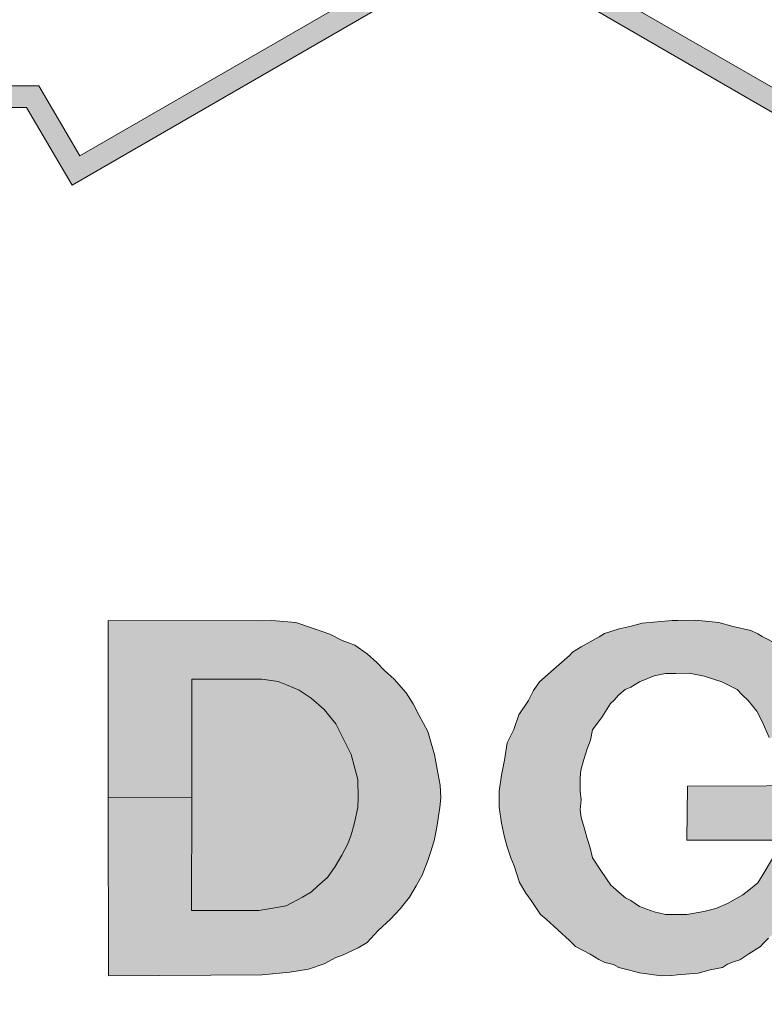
# Model space of a CAD drawing. Header units: millimetres. Extents: x -15 to 226, y -21 to 63.
# Tile 51 of 62: x 198.11 to 199.83, y -16.5 to -14.22. Entities that reach past the tile are written whole.
import ezdxf

# ---------------------------------------------------------------- set-up
doc = ezdxf.new("R2010")
doc.units = ezdxf.units.MM
doc.layers.add('25', color=7, linetype='Continuous')
doc.layers.add('STEMPEL', color=7, linetype='Continuous')

# ---------------------------------------------------------------- blocks, each defined once
blk = doc.blocks.new('2411')
at = {"layer": '25', "true_color": 0xff0d0d}
for points in [[(-25.427, 3.448), (-25.428, 3.187), (-25.272, 3.187), (-25.235, 3.193), (-25.209, 3.198), (-25.171, 3.218), (-25.15, 3.23), (-25.136, 3.243), (-25.113, 3.263), (-25.095, 3.289), (-25.08, 3.315), (-25.066, 3.341), (-25.058, 3.362), (-25.051, 3.387), (-25.043, 3.425), (-25.042, 3.448), (-25.043, 3.49), (-25.051, 3.522), (-25.058, 3.548), (-25.071, 3.574), (-25.094, 3.619), (-25.121, 3.652), (-25.151, 3.678), (-25.179, 3.697), (-25.208, 3.709), (-25.227, 3.717), (-25.265, 3.722), (-25.271, 3.722), (-25.427, 3.722), (-25.427, 3.448), (-25.621, 3.449), (-25.62, 3.036), (-25.264, 3.038), (-25.2, 3.044), (-25.157, 3.051), (-25.121, 3.064), (-25.094, 3.078), (-25.08, 3.083), (-25.042, 3.101), (-25.021, 3.113), (-24.996, 3.141), (-24.967, 3.167), (-24.945, 3.191), (-24.923, 3.218), (-24.908, 3.244), (-24.894, 3.269), (-24.881, 3.303), (-24.875, 3.321), (-24.866, 3.348), (-24.86, 3.38), (-24.853, 3.425), (-24.851, 3.448), (-24.852, 3.477), (-24.859, 3.514), (-24.865, 3.548), (-24.873, 3.574), (-24.881, 3.601), (-24.901, 3.638), (-24.915, 3.665), (-24.931, 3.691), (-24.959, 3.722), (-24.981, 3.742), (-24.999, 3.761), (-25.021, 3.781), (-25.05, 3.801), (-25.079, 3.812), (-25.108, 3.826), (-25.143, 3.839), (-25.186, 3.853), (-25.242, 3.858), (-25.265, 3.857), (-25.621, 3.858), (-25.621, 3.449)], [(-24.071, 3.35), (-24.281, 3.35), (-24.28, 3.475), (-23.913, 3.476), (-23.913, 3.054), (-24.056, 3.056), (-24.064, 3.152), (-24.092, 3.123), (-24.105, 3.111), (-24.111, 3.104), (-24.138, 3.087), (-24.159, 3.073), (-24.173, 3.068), (-24.187, 3.063), (-24.199, 3.055), (-24.227, 3.05), (-24.255, 3.042), (-24.303, 3.038), (-24.316, 3.037), (-24.341, 3.036), (-24.391, 3.043), (-24.411, 3.048), (-24.439, 3.055), (-24.451, 3.062), (-24.471, 3.067), (-24.485, 3.074), (-24.505, 3.086), (-24.539, 3.104), (-24.553, 3.118), (-24.607, 3.167), (-24.62, 3.178), (-24.642, 3.21), (-24.654, 3.227), (-24.669, 3.252), (-24.681, 3.29), (-24.689, 3.309), (-24.697, 3.334), (-24.703, 3.357), (-24.71, 3.389), (-24.716, 3.426), (-24.716, 3.463), (-24.71, 3.5), (-24.703, 3.535), (-24.697, 3.575), (-24.682, 3.606), (-24.67, 3.64), (-24.648, 3.673), (-24.636, 3.696), (-24.622, 3.716), (-24.602, 3.734), (-24.553, 3.777), (-24.546, 3.785), (-24.526, 3.797), (-24.505, 3.809), (-24.484, 3.82), (-24.472, 3.828), (-24.438, 3.839), (-24.41, 3.845), (-24.385, 3.852), (-24.315, 3.858), (-24.302, 3.858), (-24.261, 3.859), (-24.207, 3.853), (-24.174, 3.844), (-24.133, 3.835), (-24.117, 3.827), (-24.107, 3.821), (-24.072, 3.803), (-24.044, 3.785), (-24.037, 3.777), (-24.018, 3.76), (-24.003, 3.748), (-23.983, 3.722), (-23.968, 3.704), (-23.941, 3.66), (-23.936, 3.642), (-23.929, 3.624), (-23.921, 3.593), (-24.091, 3.587), (-24.107, 3.624), (-24.119, 3.648), (-24.139, 3.673), (-24.153, 3.686), (-24.165, 3.698), (-24.2, 3.716), (-24.241, 3.729), (-24.276, 3.736), (-24.307, 3.735), (-24.331, 3.735), (-24.357, 3.73), (-24.391, 3.716), (-24.411, 3.704), (-24.424, 3.698), (-24.439, 3.686), (-24.45, 3.673), (-24.458, 3.666), (-24.477, 3.635), (-24.5, 3.605), (-24.504, 3.581), (-24.512, 3.561), (-24.52, 3.536), (-24.527, 3.512), (-24.528, 3.494), (-24.528, 3.463), (-24.526, 3.443), (-24.528, 3.42), (-24.526, 3.402), (-24.518, 3.376), (-24.511, 3.351), (-24.505, 3.332), (-24.5, 3.309), (-24.479, 3.277), (-24.457, 3.246), (-24.452, 3.241), (-24.437, 3.228), (-24.423, 3.216), (-24.411, 3.21), (-24.391, 3.196), (-24.357, 3.184), (-24.331, 3.178), (-24.307, 3.178), (-24.281, 3.178), (-24.242, 3.185), (-24.214, 3.192), (-24.187, 3.203), (-24.152, 3.223), (-24.138, 3.234), (-24.117, 3.251), (-24.105, 3.271), (-24.083, 3.307), (-24.078, 3.328), (-24.079, 3.327)]]:
    blk.add_hatch(color=1, dxfattribs=at).paths.add_polyline_path(points)
at = {"layer": 'STEMPEL', "true_color": 0xff0d0d}
blk.add_hatch(color=1, dxfattribs=at).paths.add_polyline_path([(-23.51, 4.172), (-21.222, 4.172), (-21.223, 4.122), (-23.559, 4.122), (-23.559, 4.464), (-23.351, 4.464), (-23.01, 5.046), (-23.688, 5.045), (-23.792, 4.865), (-24.517, 5.284), (-24.408, 5.473), (-24.744, 6.053), (-25.083, 5.464), (-24.979, 5.284), (-25.704, 4.865), (-25.81, 5.045), (-26.486, 5.045), (-26.144, 4.464), (-25.935, 4.463), (-25.936, 2.97), (-25.985, 2.971), (-25.986, 4.415), (-26.173, 4.416), (-26.575, 5.095), (-25.781, 5.095), (-25.686, 4.933), (-25.048, 5.302), (-25.14, 5.464), (-24.745, 6.151), (-24.351, 5.471), (-24.448, 5.302), (-23.808, 4.933), (-23.716, 5.095), (-22.922, 5.096), (-23.322, 4.415), (-23.51, 4.415)])
at = {"layer": '25', "color": 1, "linetype": 'Continuous', "lineweight": 0, "true_color": 0xff0d0d, "flags": 128}
for points in [[(-25.427, 3.448), (-25.427, 3.448), (-25.428, 3.187), (-25.272, 3.187), (-25.272, 3.187), (-25.235, 3.193), (-25.209, 3.198), (-25.171, 3.218), (-25.15, 3.23), (-25.136, 3.243), (-25.113, 3.263), (-25.095, 3.289), (-25.08, 3.315), (-25.066, 3.341), (-25.058, 3.362), (-25.051, 3.387), (-25.043, 3.425), (-25.042, 3.448), (-25.042, 3.448), (-25.043, 3.49), (-25.051, 3.522), (-25.058, 3.548), (-25.071, 3.574), (-25.094, 3.619), (-25.121, 3.652), (-25.151, 3.678), (-25.179, 3.697), (-25.208, 3.709), (-25.227, 3.717), (-25.265, 3.722), (-25.271, 3.722), (-25.271, 3.722), (-25.427, 3.722), (-25.427, 3.448), (-25.427, 3.448), (-25.621, 3.449), (-25.62, 3.036), (-25.264, 3.038), (-25.264, 3.038), (-25.2, 3.044), (-25.157, 3.051), (-25.121, 3.064), (-25.094, 3.078), (-25.08, 3.083), (-25.042, 3.101), (-25.021, 3.113), (-24.996, 3.141), (-24.967, 3.167), (-24.945, 3.191), (-24.923, 3.218), (-24.908, 3.244), (-24.894, 3.269), (-24.881, 3.303), (-24.875, 3.321), (-24.866, 3.348), (-24.86, 3.38), (-24.853, 3.425), (-24.851, 3.448), (-24.851, 3.448), (-24.852, 3.477), (-24.859, 3.514), (-24.865, 3.548), (-24.873, 3.574), (-24.881, 3.601), (-24.901, 3.638), (-24.915, 3.665), (-24.931, 3.691), (-24.959, 3.722), (-24.981, 3.742), (-24.999, 3.761), (-25.021, 3.781), (-25.05, 3.801), (-25.079, 3.812), (-25.108, 3.826), (-25.143, 3.839), (-25.186, 3.853), (-25.242, 3.858), (-25.265, 3.857), (-25.265, 3.857), (-25.621, 3.858), (-25.621, 3.449), (-25.621, 3.449), (-25.427, 3.448)], [(-24.071, 3.35), (-24.281, 3.35), (-24.28, 3.475), (-23.913, 3.476)], [(-24.092, 3.123), (-24.105, 3.111), (-24.111, 3.104), (-24.138, 3.087), (-24.159, 3.073), (-24.173, 3.068), (-24.187, 3.063), (-24.199, 3.055), (-24.227, 3.05), (-24.255, 3.042), (-24.303, 3.038), (-24.316, 3.037), (-24.316, 3.037), (-24.341, 3.036), (-24.391, 3.043), (-24.411, 3.048), (-24.439, 3.055), (-24.451, 3.062), (-24.471, 3.067), (-24.485, 3.074), (-24.505, 3.086), (-24.539, 3.104), (-24.553, 3.118), (-24.607, 3.167), (-24.62, 3.178), (-24.642, 3.21), (-24.654, 3.227), (-24.669, 3.252), (-24.681, 3.29), (-24.689, 3.309), (-24.697, 3.334), (-24.703, 3.357), (-24.71, 3.389), (-24.716, 3.426), (-24.716, 3.463), (-24.716, 3.463), (-24.71, 3.5), (-24.703, 3.535), (-24.697, 3.575), (-24.682, 3.606), (-24.67, 3.64), (-24.648, 3.673), (-24.636, 3.696), (-24.622, 3.716), (-24.602, 3.734), (-24.553, 3.777), (-24.546, 3.785), (-24.526, 3.797), (-24.505, 3.809), (-24.484, 3.82), (-24.472, 3.828), (-24.438, 3.839), (-24.41, 3.845), (-24.385, 3.852), (-24.315, 3.858), (-24.315, 3.858), (-24.302, 3.858), (-24.302, 3.858), (-24.261, 3.859), (-24.207, 3.853), (-24.174, 3.844), (-24.133, 3.835), (-24.117, 3.827), (-24.107, 3.821), (-24.072, 3.803)], [(-24.091, 3.587), (-24.107, 3.624), (-24.119, 3.648), (-24.139, 3.673), (-24.153, 3.686), (-24.165, 3.698), (-24.2, 3.716), (-24.241, 3.729), (-24.276, 3.736), (-24.307, 3.735), (-24.307, 3.735), (-24.331, 3.735), (-24.357, 3.73), (-24.391, 3.716), (-24.411, 3.704), (-24.424, 3.698), (-24.439, 3.686), (-24.45, 3.673), (-24.458, 3.666), (-24.477, 3.635), (-24.5, 3.605), (-24.504, 3.581), (-24.512, 3.561), (-24.52, 3.536), (-24.527, 3.512), (-24.528, 3.494), (-24.528, 3.463), (-24.528, 3.463), (-24.526, 3.443), (-24.528, 3.42), (-24.526, 3.402), (-24.518, 3.376), (-24.511, 3.351), (-24.505, 3.332), (-24.5, 3.309), (-24.479, 3.277), (-24.457, 3.246), (-24.452, 3.241), (-24.437, 3.228), (-24.423, 3.216), (-24.411, 3.21), (-24.391, 3.196), (-24.357, 3.184), (-24.331, 3.178), (-24.307, 3.178), (-24.307, 3.178), (-24.281, 3.178), (-24.242, 3.185), (-24.214, 3.192), (-24.187, 3.203), (-24.152, 3.223), (-24.138, 3.234), (-24.117, 3.251), (-24.105, 3.271), (-24.083, 3.307)]]:
    blk.add_lwpolyline(points, dxfattribs=at)
at = {"layer": 'STEMPEL', "color": 1, "linetype": 'Continuous', "lineweight": 13, "true_color": 0xff0d0d, "flags": 128}
for points in [[(-23.792, 4.865), (-24.517, 5.284)], [(-24.979, 5.284), (-25.704, 4.865), (-25.81, 5.045), (-26.486, 5.045), (-26.144, 4.464), (-25.935, 4.463), (-25.936, 2.97), (-25.936, 2.97), (-25.985, 2.971), (-25.986, 4.415), (-26.173, 4.416), (-26.575, 5.095), (-25.781, 5.095), (-25.686, 4.933), (-25.048, 5.302)], [(-24.448, 5.302), (-23.808, 4.933)]]:
    blk.add_lwpolyline(points, dxfattribs=at)

msp = doc.modelspace()

# ---------------------------------------------------------------- block references
at = {"color": 1, "linetype": 'Continuous', "lineweight": 0}
msp.add_blockref('2411', (223.936, -19.469), dxfattribs=at)

doc.saveas('drawing.dxf')
